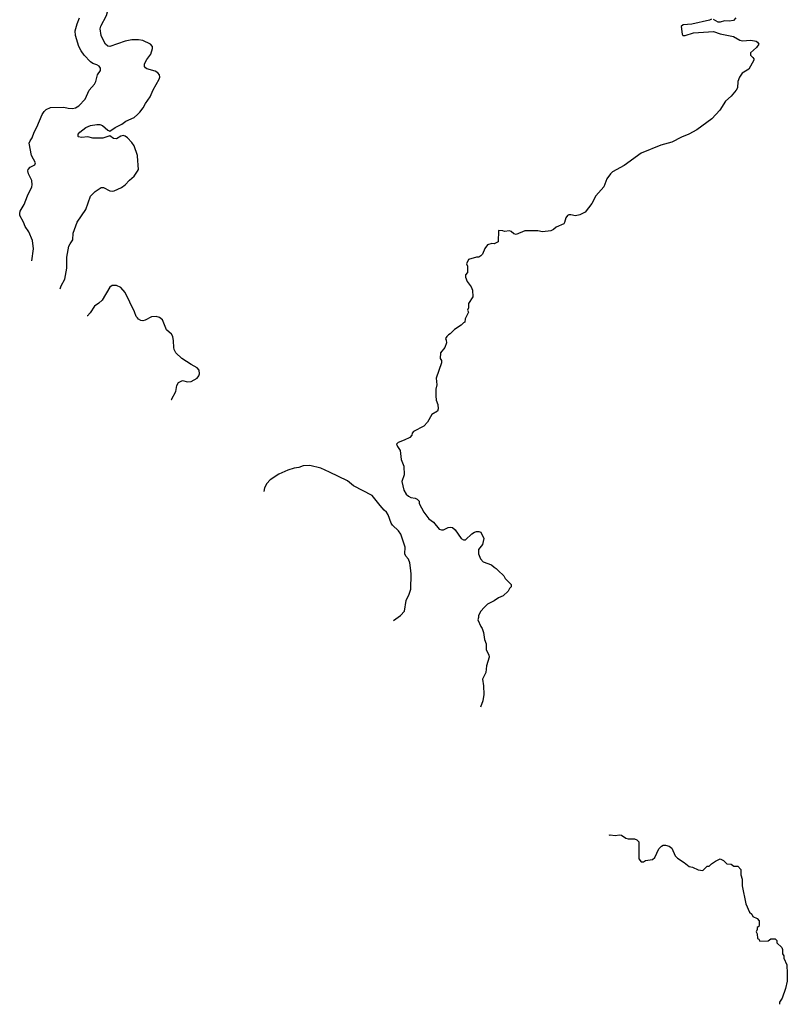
# Model space of a CAD drawing. Header units: inches. Extents: x 1793441 to 1900654, y 320892 to 470514.
# Tile 4 of 99: x 1848928 to 1855921, y 326050 to 335013. Entities that reach past the tile are written whole.
import ezdxf

# ---------------------------------------------------------------- set-up
doc = ezdxf.new("R2010")
doc.units = ezdxf.units.IN
doc.header["$MEASUREMENT"] = 0
for name, color, linetype in [('B8343', 7, 'Continuous'), ('B8352', 7, 'Continuous'), ('B8353', 7, 'Continuous')]:
    doc.layers.add(name, color=color, linetype=linetype)

msp = doc.modelspace()

# ---------------------------------------------------------------- linework, layer by layer
at = {"layer": 'B8343', "color": 5}
for points, elevation in [([(1850000, 334829.2), (1849950, 334830.3), (1849890, 334817.3), (1849747.9, 334767.9), (1849730, 334770.4), (1849710.4, 334790), (1849687.2, 334830), (1849670.3, 334870), (1849661.3, 334930), (1849666.1, 334953.9), (1849717.6, 335050), (1849747, 335150), (1849750.3, 335170.3), (1849740.7, 335239.3), (1849744.4, 335290), (1849756.3, 335350), (1849784, 335390), (1849866.6, 335473.4), (1849910, 335502.7), (1849970.4, 335529.6), (1850000, 335556.1)], 180), ([(1849039.6, 332816.2), (1849053, 332927), (1849043.9, 333003.9), (1849010, 333081), (1848978, 333130), (1848962.4, 333170), (1848930.4, 333230), (1848927.7, 333250), (1848933.4, 333270), (1848968.4, 333330), (1848997.6, 333410), (1849038.7, 333490), (1849042, 333510), (1849037, 333550), (1849007.3, 333610), (1849002, 333638), (1849006, 333650), (1849024.7, 333670), (1849064.7, 333690), (1849070.5, 333709.5), (1849035.5, 333775.5), (1849012.9, 333890), (1849022, 333910), (1849043, 333937), (1849059.5, 333990), (1849084.2, 334035.8), (1849132.7, 334150), (1849150, 334176.4), (1849170, 334194.8), (1849210, 334213.5), (1849330, 334217.1), (1849370, 334206.5), (1849410, 334203.2), (1849434.9, 334210), (1849467, 334230), (1849524.4, 334290), (1849560.5, 334370), (1849610, 334426), (1849622.4, 334450), (1849636.4, 334510), (1849662.6, 334550), (1849664.2, 334570), (1849650.4, 334590), (1849630, 334602.4), (1849594.4, 334614.4), (1849574.4, 334630), (1849516.5, 334690), (1849489.1, 334730), (1849466, 334770), (1849436.6, 334870), (1849433, 334910), (1849450, 334974.7), (1849471.6, 335030)], 160), ([(1850000, 333775.9), (1849970, 333864.7), (1849950, 333894.8), (1849910, 333938), (1849890, 333951.3), (1849870, 333958), (1849850, 333951.3), (1849810, 333927.7), (1849782, 333930), (1849750, 333954), (1849686.3, 333933.7), (1849594.4, 333934.4), (1849550, 333946.8), (1849490, 333938.8), (1849464.9, 333944.9), (1849461, 333950), (1849461, 333970), (1849476, 333990), (1849531.3, 334030), (1849572, 334050), (1849630, 334059.5), (1849658.4, 334058.4), (1849682, 334050), (1849730, 334008), (1849750, 333998), (1849798, 334030), (1849859.5, 334060.5), (1849896, 334090), (1849970, 334122.4), (1850000, 334150.2)], 180), ([(1849296.1, 332561.3), (1849306, 332590), (1849339.1, 332650), (1849357.1, 332750), (1849357.1, 332850), (1849376.4, 332950), (1849386.4, 332973.6), (1849413, 333010), (1849416.4, 333070), (1849450.5, 333170), (1849530, 333284), (1849572.4, 333407.6), (1849614.8, 333450), (1849670, 333483.7), (1849690, 333483.7), (1849750, 333454.5), (1849770, 333451.8), (1849790, 333453.6), (1849855.1, 333484.9), (1849887.3, 333510), (1849926.8, 333553.2), (1849970, 333589), (1850000, 333633.6)], 180), ([(1850000, 332299.1), (1849990, 332311.3), (1849973.8, 332353.8), (1849888.4, 332530), (1849850, 332573.4), (1849810, 332593.4), (1849770, 332593.4), (1849750, 332578.8), (1849679.6, 332460.4), (1849650, 332431), (1849610, 332404.7), (1849570, 332344.7), (1849544.1, 332315.9), (1849543.4, 332315.6)], 180)]:
    msp.add_lwpolyline(points, dxfattribs=dict(at, elevation=elevation))
at = {"layer": 'B8352', "color": 5, "elevation": 180}
for points in [[(1852332.3, 329544.5), (1852396.3, 329590), (1852434.8, 329630), (1852450, 329726), (1852476.8, 329783.2), (1852492.7, 329830), (1852495.2, 329964.8), (1852490.9, 330000)], [(1853288, 330000), (1853338, 329950), (1853350, 329926), (1853406, 329870), (1853406, 329850), (1853390, 329834), (1853378, 329810), (1853332.5, 329767.5), (1853289.3, 329750.7), (1853250, 329722), (1853190, 329692), (1853158, 329662), (1853129, 329630), (1853109, 329590), (1853108.7, 329570), (1853102, 329550), (1853128, 329490), (1853142, 329470), (1853154.6, 329434.6), (1853162, 329370), (1853178, 329330), (1853176.4, 329276.4), (1853202, 329230), (1853204, 329210), (1853182, 329130), (1853173.2, 329070), (1853145.2, 329010), (1853154, 328950), (1853156, 328870), (1853146.3, 328813.7), (1853126.9, 328755)], [(1854299.1, 327590.2), (1854307.7, 327592.3), (1854352.4, 327587.6), (1854392.5, 327592.5), (1854409.3, 327589.3), (1854450, 327562), (1854470, 327555.3), (1854530, 327555.3), (1854550, 327548), (1854568.4, 327528.4), (1854567.3, 327372.7), (1854590, 327348), (1854610, 327348), (1854630, 327358), (1854692.7, 327367.3), (1854712.7, 327387.3), (1854750, 327466), (1854774, 327490), (1854790, 327498), (1854810, 327498), (1854846, 327490), (1854868, 327470), (1854900.2, 327400.2), (1854920.2, 327380.2), (1854982, 327342), (1855025.6, 327305.6), (1855058.6, 327298.6), (1855110, 327274), (1855151.6, 327268.4), (1855190, 327306), (1855210, 327306), (1855231.6, 327328.4), (1855266.4, 327353.6), (1855310, 327375.3), (1855340.4, 327360.4), (1855370, 327328), (1855410, 327326), (1855432.7, 327307.3), (1855470, 327306), (1855496.4, 327276.4), (1855498, 327230), (1855508.9, 327188.9), (1855509.3, 327129.3), (1855543.1, 326963.1), (1855578, 326890), (1855598, 326870), (1855608, 326850), (1855646, 326830), (1855666, 326810), (1855666, 326770), (1855662, 326758), (1855646, 326750), (1855646, 326730), (1855638, 326710), (1855646, 326690), (1855648.4, 326648.4), (1855662, 326642), (1855670, 326626), (1855747.3, 326627.3), (1855770, 326646), (1855810, 326646), (1855826, 326630), (1855826, 326610), (1855870, 326566), (1855878, 326550), (1855878, 326510), (1855888, 326490), (1855888, 326470), (1855915.3, 326410), (1855921.2, 326330), (1855918.6, 326261.4), (1855905.6, 326194.4), (1855872.9, 326107.1), (1855848.7, 326070), (1855849.3, 326049.9)]]:
    msp.add_lwpolyline(points, dxfattribs=at)
at = {"layer": 'B8353', "color": 5, "elevation": 180}
for points in [[(1855453.2, 335030), (1855430, 335006.8), (1855390, 335000.7), (1855350, 335002.8), (1855310, 334990.8), (1855290, 334990.8), (1855250, 335014)], [(1855230, 335016.3), (1855211.6, 335008.4), (1855050, 334970.6), (1854972.7, 334967.3), (1854954, 334950), (1854962, 334882), (1854970, 334868.7), (1854990, 334869.2), (1855067.9, 334892.1), (1855250, 334905.2), (1855310, 334882.7), (1855430, 334859), (1855490, 334825.2), (1855510, 334821.2), (1855590, 334826), (1855636, 334816), (1855649, 334809), (1855662, 334790), (1855640.2, 334759.8), (1855586, 334710), (1855586, 334690), (1855608, 334670), (1855616.4, 334656.4), (1855616.4, 334643.6), (1855570, 334562), (1855510, 334524.7), (1855484, 334490), (1855469, 334450), (1855468.4, 334391.6), (1855455.3, 334370), (1855410, 334318), (1855359, 334270), (1855305.2, 334190), (1855232.7, 334110), (1855097.2, 334010), (1855024, 333970), (1854957.2, 333942.8), (1854870, 333897.1), (1854770, 333870.4), (1854590, 333798.4), (1854433.9, 333686.1), (1854330, 333627.3), (1854309.6, 333610.4), (1854276.5, 333563.5), (1854249.2, 333490), (1854177.2, 333410), (1854139.3, 333340.7), (1854078.6, 333261.4), (1854030, 333236), (1853992.9, 333227.1), (1853950, 333234.9), (1853930, 333234.9), (1853919, 333230), (1853902, 333210), (1853892.5, 333167.5), (1853885.2, 333154.8), (1853815.5, 333124.5), (1853790, 333102.8), (1853766, 333090), (1853690, 333081), (1853648.9, 333091.1), (1853530, 333091), (1853450, 333058), (1853430, 333064.7), (1853405.4, 333085.4), (1853390, 333091.3), (1853346, 333086), (1853328.4, 333091.6), (1853290, 333094), (1853288, 332990), (1853250, 332971.3), (1853230, 332974.8), (1853190, 332962.8), (1853165.2, 332930), (1853143.1, 332876.9), (1853130, 332862), (1853110, 332852), (1853090, 332851.3), (1853018, 332830), (1852998, 332790), (1853008, 332770), (1853008, 332710), (1852988.7, 332690), (1852988.7, 332670), (1853004, 332630), (1853042, 332582), (1853053.2, 332550), (1853055.3, 332490), (1853018, 332430), (1853018, 332390), (1853008.7, 332370), (1853018, 332350), (1852986, 332290), (1852982, 332258), (1852970, 332254), (1852948.4, 332231.6), (1852890, 332192), (1852850, 332152), (1852834.6, 332145.4), (1852818, 332130), (1852808, 332110), (1852814.6, 332094.6), (1852815.3, 332070), (1852802, 332030), (1852761.2, 331978.8), (1852759.3, 331930), (1852769.3, 331910), (1852772, 331890), (1852721.3, 331750), (1852727, 331690), (1852719.5, 331650), (1852718, 331590), (1852722.7, 331550), (1852736, 331510), (1852739, 331470), (1852734, 331450), (1852682, 331418), (1852642.7, 331350), (1852610, 331313.4), (1852515.5, 331264.5), (1852502, 331250), (1852499, 331230), (1852482, 331210), (1852430, 331184), (1852374.6, 331165.4), (1852362, 331150), (1852370, 331128), (1852394, 331090), (1852404.5, 331010), (1852429, 330950), (1852429.3, 330870), (1852409.4, 330810), (1852426, 330730), (1852450, 330694), (1852470, 330674), (1852490, 330664), (1852530, 330658), (1852548.4, 330648.4), (1852566, 330630), (1852568, 330610), (1852609, 330530), (1852655.3, 330470), (1852697.5, 330437.5), (1852750, 330375.3), (1852770, 330369), (1852790, 330369), (1852830, 330389), (1852850, 330393.2), (1852870, 330389), (1852895.3, 330370), (1852949.3, 330289.3), (1852970, 330278), (1852990, 330278), (1853047.1, 330332.9), (1853070, 330348.7), (1853090, 330355.3), (1853110, 330355.3), (1853128.4, 330348.4), (1853155.3, 330290), (1853143.1, 330236.9), (1853108.7, 330190), (1853108.7, 330150), (1853124.7, 330104.7), (1853150, 330078), (1853226, 330050), (1853250, 330028), (1853270, 330018), (1853288, 330000)], [(1850000, 334150.2), (1850021.3, 334170), (1850053, 334210), (1850074.4, 334250), (1850116.5, 334310), (1850145.3, 334374.7), (1850199.1, 334470), (1850204.9, 334490), (1850202, 334510), (1850186, 334530), (1850163.4, 334543.4), (1850085.8, 334565.8), (1850073.4, 334573.4), (1850065.8, 334585.8), (1850066, 334610), (1850086.4, 334650), (1850121.2, 334698.8), (1850138, 334750), (1850136.3, 334770), (1850118.8, 334790), (1850050, 334822.2), (1850010, 334829), (1850000, 334829.2)], [(1850000, 333633.6), (1850011, 333650), (1850002, 333770), (1850000, 333775.9)], [(1850309.2, 331554.7), (1850310, 331555.3), (1850350.4, 331629.6), (1850358, 331682), (1850376, 331710), (1850410, 331727), (1850457.4, 331717.4), (1850490, 331720.3), (1850543.6, 331750), (1850559.7, 331770), (1850566.5, 331790), (1850561.5, 331821.5), (1850544.4, 331844.4), (1850490, 331873.8), (1850403.7, 331930), (1850350, 331980.4), (1850335.2, 332010), (1850331.5, 332030), (1850329.2, 332090), (1850322, 332130), (1850311.1, 332151.1), (1850266.7, 332190), (1850230, 332281.3), (1850201.5, 332301.5), (1850170, 332312.2), (1850130, 332306.7), (1850070, 332276.3), (1850050, 332270.7), (1850030, 332274.8), (1850010, 332286.8), (1850000, 332299.1)], [(1852490.9, 330000), (1852482.4, 330070), (1852470, 330101), (1852446, 330130), (1852436, 330150), (1852439.1, 330210), (1852399.1, 330330), (1852379.2, 330359.2), (1852322.8, 330410), (1852310.8, 330430), (1852285.2, 330505.2), (1852270, 330531), (1852248, 330548), (1852211, 330590), (1852140.5, 330680.5), (1851970, 330768.2), (1851915.2, 330815.3), (1851750, 330894.9), (1851670, 330930.4), (1851570, 330953.4), (1851510, 330952), (1851470, 330936.4), (1851428.7, 330930), (1851370, 330912.9), (1851290, 330874.9), (1851210, 330825.5), (1851178.4, 330790), (1851157.6, 330750), (1851152.9, 330716.4)]]:
    msp.add_lwpolyline(points, dxfattribs=at)

doc.saveas('drawing.dxf')
